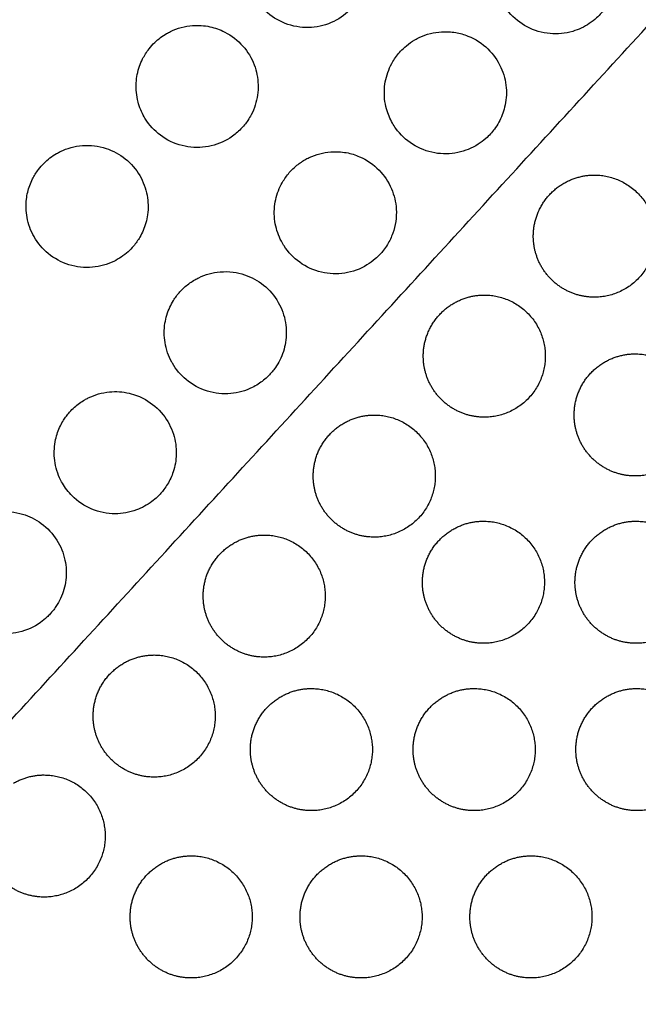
# Model space of a CAD drawing. Header units: millimetres. Extents: x -125 to 375, y 0 to 433.
# Tile 4 of 50: x 44 to 75, y 34 to 82. Entities that reach past the tile are written whole.
import ezdxf

# ---------------------------------------------------------------- set-up
doc = ezdxf.new("R2010")
doc.units = ezdxf.units.MM
doc.layers.add('Layer 01', color=18, linetype='Continuous', true_color=0x000000)

msp = doc.modelspace()

# ---------------------------------------------------------------- linework, layer by layer
at = {"layer": 'Layer 01'}
for points in [[(0, 0, 76), (26.847, 85.36, 83.178), (53.694, 170.72, 90.355)], [(0, 0, 76), (60.501, 65.93, 83.178), (121.001, 131.86, 90.355)]]:
    msp.add_open_spline(points, degree=2, dxfattribs=at)
for points, knots in [([(58.025, 87.617, 85.211), (58.235, 87.632, 85.219), (58.446, 87.625, 85.225), (58.846, 87.569, 85.232), (59.034, 87.523, 85.234), (59.562, 87.341, 85.233), (59.884, 87.159, 85.227), (60.448, 86.686, 85.2), (60.684, 86.398, 85.181), (61.031, 85.771, 85.134), (61.144, 85.44, 85.107), (61.25, 84.78, 85.05), (61.249, 84.456, 85.021), (61.155, 83.885, 84.967), (61.081, 83.637, 84.943), (60.922, 83.281, 84.907), (60.86, 83.164, 84.895), (60.737, 82.964, 84.874), (60.679, 82.879, 84.865), (60.549, 82.71, 84.847), (60.477, 82.627, 84.838), (60.286, 82.428, 84.815), (60.161, 82.317, 84.803), (59.723, 81.991, 84.763), (59.377, 81.824, 84.741), (58.638, 81.627, 84.706), (58.251, 81.6, 84.694), (57.477, 81.696, 84.684), (57.099, 81.821, 84.685), (56.427, 82.203, 84.701), (56.136, 82.45, 84.714), (55.803, 82.864, 84.74), (55.716, 82.991, 84.748), (55.639, 83.125, 84.757)], [-17.599757, -17.599757, -17.599757, -17.599757, -16.966235, -16.966235, -16.386039, -16.386039, -15.284553, -15.284553, -14.172651, -14.172651, -13.126038, -13.126038, -12.155459, -12.155459, -11.378653, -11.378653, -10.978712, -10.978712, -10.66866, -10.66866, -10.336798, -10.336798, -9.835285, -9.835285, -8.690185, -8.690185, -7.533699, -7.533699, -6.346134, -6.346134, -5.210056, -5.210056, -4.744814, -4.744814, -4.744814, -4.744814]), ([(70.282, 87.311, 85.446), (70.632, 87.33, 85.452), (70.983, 87.286, 85.452), (71.614, 87.093, 85.44), (71.894, 86.957, 85.429), (72.461, 86.564, 85.395), (72.73, 86.29, 85.369), (73.139, 85.673, 85.309), (73.282, 85.34, 85.275), (73.438, 84.664, 85.206), (73.458, 84.327, 85.171), (73.385, 83.652, 85.1), (73.29, 83.32, 85.065), (73.073, 82.87, 85.016), (72.993, 82.733, 85.002), (72.839, 82.511, 84.978), (72.77, 82.423, 84.968), (72.623, 82.255, 84.95), (72.546, 82.176, 84.941), (72.352, 81.999, 84.922), (72.232, 81.905, 84.911), (71.854, 81.653, 84.883), (71.578, 81.524, 84.869), (70.927, 81.332, 84.846), (70.549, 81.294, 84.84), (69.783, 81.362, 84.843), (69.402, 81.473, 84.852), (68.71, 81.834, 84.883), (68.404, 82.078, 84.905), (68.036, 82.511, 84.945), (67.931, 82.659, 84.959), (67.841, 82.815, 84.973)], [-17.558771, -17.558771, -17.558771, -17.558771, -16.504766, -16.504766, -15.574568, -15.574568, -14.426832, -14.426832, -13.342451, -13.342451, -12.32911, -12.32911, -11.293203, -11.293203, -10.817239, -10.817239, -10.47784, -10.47784, -10.145493, -10.145493, -9.686412, -9.686412, -8.776064, -8.776064, -7.643981, -7.643981, -6.461838, -6.461838, -5.295622, -5.295622, -4.748749, -4.748749, -4.748749, -4.748749]), ([(50.23, 77.23, 84.09), (50.097, 77.461, 84.105), (49.995, 77.708, 84.122), (49.846, 78.274, 84.163), (49.814, 78.593, 84.188), (49.85, 79.187, 84.238), (49.905, 79.46, 84.262), (50.04, 79.845, 84.298), (50.091, 79.966, 84.31), (50.193, 80.169, 84.33), (50.241, 80.253, 84.339), (50.345, 80.418, 84.356), (50.403, 80.499, 84.365), (50.552, 80.69, 84.386), (50.648, 80.797, 84.398), (50.925, 81.063, 84.429), (51.119, 81.208, 84.448), (51.328, 81.328, 84.465)], [-4.744431, -4.744431, -4.744431, -4.744431, -3.941593, -3.941593, -2.981107, -2.981107, -2.144759, -2.144759, -1.750069, -1.750069, -1.458893, -1.458893, -1.159712, -1.159712, -0.727755, -0.727755, 0, 0, 0, 0]), ([(52.604, 81.722, 84.542), (52.889, 81.743, 84.554), (53.175, 81.724, 84.561), (53.709, 81.61, 84.569), (53.954, 81.523, 84.57), (54.526, 81.233, 84.562), (54.83, 80.997, 84.551), (55.319, 80.44, 84.517), (55.506, 80.129, 84.495), (55.752, 79.479, 84.444), (55.817, 79.147, 84.416), (55.836, 78.475, 84.357), (55.788, 78.138, 84.326), (55.633, 77.652, 84.278), (55.566, 77.492, 84.263), (55.436, 77.245, 84.237), (55.382, 77.154, 84.228), (55.271, 76.987, 84.21), (55.215, 76.912, 84.202), (55.084, 76.75, 84.185), (55.006, 76.665, 84.175), (54.775, 76.439, 84.149), (54.612, 76.31, 84.134), (54.115, 75.994, 84.094), (53.759, 75.853, 84.073), (53.004, 75.711, 84.041), (52.613, 75.713, 84.031), (51.84, 75.869, 84.024), (51.468, 76.026, 84.027), (50.831, 76.461, 84.045), (50.566, 76.725, 84.059), (50.311, 77.095, 84.081), (50.269, 77.162, 84.086), (50.23, 77.23, 84.09)], [-17.611854, -17.611854, -17.611854, -17.611854, -16.751794, -16.751794, -15.971839, -15.971839, -14.824628, -14.824628, -13.741607, -13.741607, -12.729184, -12.729184, -11.710844, -11.710844, -11.188999, -11.188999, -10.868627, -10.868627, -10.585285, -10.585285, -10.23913, -10.23913, -9.611439, -9.611439, -8.467848, -8.467848, -7.300669, -7.300669, -6.098504, -6.098504, -4.982413, -4.982413, -4.744431, -4.744431, -4.744431, -4.744431]), ([(51.328, 81.328, 84.465), (51.39, 81.364, 84.471), (51.453, 81.398, 84.476), (51.857, 81.594, 84.506), (52.226, 81.694, 84.527), (52.604, 81.722, 84.542)], [-1.355496, -1.355496, -1.355496, -1.355496, -1.13951, -1.13951, 0, 0, 0, 0]), ([(64.84, 81.415, 84.799), (65.073, 81.43, 84.804), (65.307, 81.417, 84.806), (65.744, 81.342, 84.804), (65.946, 81.285, 84.8), (66.507, 81.062, 84.785), (66.84, 80.846, 84.766), (67.388, 80.312, 84.718), (67.604, 80.006, 84.688), (67.904, 79.352, 84.623), (67.992, 79.012, 84.588), (68.047, 78.343, 84.519), (68.021, 78.02, 84.485), (67.881, 77.45, 84.425), (67.784, 77.203, 84.399), (67.592, 76.855, 84.361), (67.521, 76.743, 84.349), (67.381, 76.554, 84.329), (67.316, 76.476, 84.32), (67.176, 76.321, 84.303), (67.099, 76.246, 84.295), (66.899, 76.069, 84.276), (66.771, 75.973, 84.265), (66.332, 75.694, 84.234), (65.996, 75.558, 84.218), (65.27, 75.406, 84.199), (64.885, 75.4, 84.196), (64.12, 75.535, 84.205), (63.749, 75.68, 84.217), (63.095, 76.097, 84.253), (62.816, 76.361, 84.277), (62.536, 76.751, 84.313), (62.482, 76.835, 84.32), (62.432, 76.921, 84.328)], [-17.588822, -17.588822, -17.588822, -17.588822, -16.885684, -16.885684, -16.256484, -16.256484, -15.071585, -15.071585, -13.952048, -13.952048, -12.89895, -12.89895, -11.924584, -11.924584, -11.12624, -11.12624, -10.725065, -10.725065, -10.41871, -10.41871, -10.095025, -10.095025, -9.613103, -9.613103, -8.529681, -8.529681, -7.382569, -7.382569, -6.195906, -6.195906, -5.048737, -5.048737, -4.747914, -4.747914, -4.747914, -4.747914]), ([(63.53, 81.019, 84.742), (63.609, 81.064, 84.748), (63.689, 81.106, 84.753), (64.108, 81.3, 84.778), (64.47, 81.391, 84.792), (64.84, 81.415, 84.799)], [-1.387872, -1.387872, -1.387872, -1.387872, -1.114702, -1.114702, 0, 0, 0, 0]), ([(62.432, 76.921, 84.328), (62.305, 77.142, 84.349), (62.206, 77.378, 84.371), (62.05, 77.942, 84.424), (62.016, 78.272, 84.455), (62.055, 78.921, 84.519), (62.125, 79.235, 84.55), (62.302, 79.679, 84.595), (62.372, 79.82, 84.61), (62.507, 80.047, 84.634), (62.567, 80.136, 84.643), (62.692, 80.304, 84.661), (62.758, 80.382, 84.67), (62.918, 80.556, 84.689), (63.015, 80.648, 84.699), (63.247, 80.84, 84.721), (63.385, 80.935, 84.732), (63.53, 81.019, 84.742)], [-4.747914, -4.747914, -4.747914, -4.747914, -3.976701, -3.976701, -2.981831, -2.981831, -2.01501, -2.01501, -1.5401, -1.5401, -1.216953, -1.216953, -0.907926, -0.907926, -0.505552, -0.505552, 0, 0, 0, 0]), ([(47.188, 75.827, 83.869), (47.581, 75.858, 83.886), (47.977, 75.81, 83.896), (48.694, 75.575, 83.901), (49.013, 75.403, 83.898), (49.582, 74.948, 83.878), (49.824, 74.666, 83.861), (50.185, 74.049, 83.819), (50.306, 73.722, 83.794), (50.427, 73.068, 83.741), (50.434, 72.747, 83.713), (50.355, 72.164, 83.66), (50.282, 71.902, 83.635), (50.127, 71.54, 83.599), (50.072, 71.431, 83.588), (49.966, 71.248, 83.569), (49.917, 71.173, 83.561), (49.814, 71.027, 83.546), (49.758, 70.956, 83.538), (49.616, 70.79, 83.52), (49.527, 70.697, 83.509), (49.221, 70.421, 83.477), (48.986, 70.262, 83.457), (48.403, 69.979, 83.417), (48.049, 69.88, 83.399), (47.295, 69.813, 83.371), (46.902, 69.855, 83.364), (46.155, 70.087, 83.36), (45.808, 70.275, 83.365), (45.231, 70.752, 83.385), (44.999, 71.027, 83.399), (44.821, 71.336, 83.418)], [-17.620128, -17.620128, -17.620128, -17.620128, -16.432634, -16.432634, -15.351536, -15.351536, -14.241726, -14.241726, -13.19866, -13.19866, -12.237056, -12.237056, -11.42067, -11.42067, -11.050306, -11.050306, -10.782201, -10.782201, -10.510332, -10.510332, -10.122144, -10.122144, -9.269312, -9.269312, -8.171485, -8.171485, -6.993731, -6.993731, -5.818357, -5.818357, -4.743837, -4.743837, -4.743837, -4.743837]), ([(45.919, 75.434, 83.789), (45.978, 75.469, 83.794), (46.039, 75.501, 83.799), (46.441, 75.697, 83.83), (46.81, 75.798, 83.852), (47.188, 75.827, 83.869)], [-1.348677, -1.348677, -1.348677, -1.348677, -1.140419, -1.140419, 0, 0, 0, 0]), ([(59.397, 75.518, 84.152), (59.653, 75.537, 84.157), (59.91, 75.524, 84.159), (60.385, 75.437, 84.157), (60.604, 75.37, 84.153), (61.172, 75.124, 84.136), (61.498, 74.9, 84.117), (62.029, 74.355, 84.068), (62.235, 74.045, 84.038), (62.516, 73.387, 83.973), (62.596, 73.047, 83.938), (62.64, 72.3, 83.861), (62.582, 71.897, 83.819), (62.377, 71.324, 83.758), (62.288, 71.137, 83.738), (62.122, 70.865, 83.709), (62.057, 70.772, 83.699), (61.931, 70.61, 83.681), (61.872, 70.541, 83.674), (61.738, 70.398, 83.658), (61.663, 70.326, 83.65), (61.457, 70.148, 83.631), (61.321, 70.049, 83.62), (60.842, 69.758, 83.587), (60.47, 69.622, 83.571), (59.702, 69.503, 83.554), (59.315, 69.518, 83.553), (58.555, 69.695, 83.566), (58.192, 69.86, 83.579), (57.565, 70.31, 83.618), (57.303, 70.585, 83.643), (57.073, 70.943, 83.675), (57.048, 70.984, 83.679), (57.023, 71.027, 83.682)], [-17.625694, -17.625694, -17.625694, -17.625694, -16.855368, -16.855368, -16.171098, -16.171098, -14.992124, -14.992124, -13.878183, -13.878183, -12.832259, -12.832259, -11.615664, -11.615664, -10.993021, -10.993021, -10.651579, -10.651579, -10.375665, -10.375665, -10.06249, -10.06249, -9.55527, -9.55527, -8.374199, -8.374199, -7.219089, -7.219089, -6.02993, -6.02993, -4.895408, -4.895408, -4.748092, -4.748092, -4.748092, -4.748092]), ([(58.121, 75.125, 84.094), (58.192, 75.166, 84.099), (58.265, 75.204, 84.104), (58.672, 75.396, 84.129), (59.03, 75.491, 84.144), (59.397, 75.518, 84.152)], [-1.354072, -1.354072, -1.354072, -1.354072, -1.106552, -1.106552, 0, 0, 0, 0]), ([(44.821, 71.336, 83.418), (44.818, 71.341, 83.418), (44.815, 71.347, 83.419), (44.645, 71.645, 83.437), (44.529, 71.964, 83.458), (44.414, 72.591, 83.504), (44.404, 72.892, 83.528), (44.467, 73.423, 83.572), (44.522, 73.652, 83.592), (44.643, 73.98, 83.623), (44.689, 74.086, 83.633), (44.78, 74.267, 83.651), (44.823, 74.343, 83.659), (44.918, 74.496, 83.675), (44.971, 74.573, 83.683), (45.111, 74.758, 83.703), (45.203, 74.863, 83.715), (45.486, 75.145, 83.749), (45.694, 75.304, 83.77), (45.919, 75.434, 83.789)], [-4.743837, -4.743837, -4.743837, -4.743837, -4.725461, -4.725461, -3.709758, -3.709758, -2.805991, -2.805991, -2.097649, -2.097649, -1.750382, -1.750382, -1.486243, -1.486243, -1.206424, -1.206424, -0.785161, -0.785161, 0, 0, 0, 0]), ([(57.023, 71.027, 83.682), (56.872, 71.288, 83.706), (56.762, 71.57, 83.732), (56.624, 72.181, 83.789), (56.604, 72.506, 83.82), (56.667, 73.134, 83.881), (56.745, 73.434, 83.911), (56.923, 73.845, 83.953), (56.987, 73.969, 83.966), (57.111, 74.172, 83.987), (57.166, 74.253, 83.996), (57.281, 74.406, 84.012), (57.341, 74.479, 84.02), (57.492, 74.644, 84.038), (57.585, 74.734, 84.048), (57.82, 74.932, 84.071), (57.967, 75.035, 84.083), (58.121, 75.125, 84.094)], [-4.748092, -4.748092, -4.748092, -4.748092, -3.836888, -3.836888, -2.859048, -2.859048, -1.930399, -1.930399, -1.507263, -1.507263, -1.213056, -1.213056, -0.928767, -0.928767, -0.538969, -0.538969, 0, 0, 0, 0]), ([(51.614, 65.132, 83.036), (51.605, 65.148, 83.037), (51.596, 65.165, 83.039), (51.42, 65.483, 83.067), (51.307, 65.811, 83.097), (51.201, 66.463, 83.157), (51.199, 66.781, 83.188), (51.291, 67.37, 83.245), (51.372, 67.639, 83.271), (51.542, 68.005, 83.309), (51.6, 68.113, 83.32), (51.712, 68.293, 83.339), (51.762, 68.365, 83.346), (51.868, 68.506, 83.362), (51.923, 68.573, 83.369), (52.064, 68.73, 83.386), (52.153, 68.817, 83.396), (52.391, 69.024, 83.42), (52.547, 69.135, 83.433), (52.712, 69.23, 83.445)], [-4.746492, -4.746492, -4.746492, -4.746492, -4.690487, -4.690487, -3.650456, -3.650456, -2.695955, -2.695955, -1.85185, -1.85185, -1.479406, -1.479406, -1.213621, -1.213621, -0.9503, -0.9503, -0.577051, -0.577051, 0, 0, 0, 0]), ([(53.956, 69.621, 83.503), (54.17, 69.64, 83.508), (54.385, 69.635, 83.511), (54.789, 69.583, 83.512), (54.976, 69.54, 83.51), (55.497, 69.367, 83.501), (55.813, 69.195, 83.488), (56.384, 68.736, 83.449), (56.63, 68.448, 83.422), (56.992, 67.814, 83.362), (57.112, 67.479, 83.328), (57.225, 66.808, 83.26), (57.226, 66.479, 83.226), (57.126, 65.854, 83.161), (57.031, 65.56, 83.13), (56.83, 65.159, 83.087), (56.757, 65.038, 83.074), (56.624, 64.846, 83.053), (56.568, 64.773, 83.045), (56.454, 64.637, 83.03), (56.397, 64.574, 83.023), (56.259, 64.436, 83.008), (56.177, 64.362, 83), (55.921, 64.157, 82.978), (55.736, 64.039, 82.964), (55.207, 63.778, 82.934), (54.847, 63.677, 82.922), (54.092, 63.61, 82.91), (53.704, 63.651, 82.911), (52.951, 63.881, 82.928), (52.596, 64.074, 82.944), (52.019, 64.556, 82.985), (51.79, 64.828, 83.009), (51.614, 65.132, 83.036)], [-17.652135, -17.652135, -17.652135, -17.652135, -17.006778, -17.006778, -16.428733, -16.428733, -15.356325, -15.356325, -14.223446, -14.223446, -13.156297, -13.156297, -12.168739, -12.168739, -11.242014, -11.242014, -10.814866, -10.814866, -10.5377, -10.5377, -10.280647, -10.280647, -9.948915, -9.948915, -9.290157, -9.290157, -8.175171, -8.175171, -7.011062, -7.011062, -5.807849, -5.807849, -4.746492, -4.746492, -4.746492, -4.746492]), ([(52.712, 69.23, 83.445), (52.776, 69.267, 83.449), (52.842, 69.302, 83.454), (53.237, 69.493, 83.479), (53.592, 69.59, 83.494), (53.956, 69.621, 83.503)], [-1.321452, -1.321452, -1.321452, -1.321452, -1.098492, -1.098492, 0, 0, 0, 0]), ([(48.517, 63.724, 82.853), (48.842, 63.755, 82.861), (49.17, 63.733, 82.865), (49.766, 63.594, 82.861), (50.034, 63.489, 82.855), (50.618, 63.158, 82.83), (50.913, 62.906, 82.809), (51.378, 62.321, 82.756), (51.55, 61.998, 82.725), (51.764, 61.331, 82.66), (51.812, 60.995, 82.626), (51.794, 60.364, 82.561), (51.744, 60.073, 82.53), (51.581, 59.583, 82.478), (51.488, 59.38, 82.457), (51.318, 59.099, 82.426), (51.259, 59.012, 82.417), (51.149, 58.866, 82.401), (51.099, 58.805, 82.395), (50.993, 58.686, 82.382), (50.937, 58.627, 82.375), (50.79, 58.487, 82.36), (50.698, 58.408, 82.351), (50.37, 58.163, 82.324), (50.115, 58.025, 82.308), (49.508, 57.8, 82.281), (49.152, 57.737, 82.272), (48.402, 57.739, 82.267), (48.015, 57.817, 82.271), (47.292, 58.117, 82.294), (46.963, 58.337, 82.312), (46.498, 58.8, 82.351), (46.337, 59.01, 82.369), (46.205, 59.238, 82.388)], [-17.681556, -17.681556, -17.681556, -17.681556, -16.699958, -16.699958, -15.840114, -15.840114, -14.682003, -14.682003, -13.588131, -13.588131, -12.56771, -12.56771, -11.681792, -11.681792, -11.007528, -11.007528, -10.691047, -10.691047, -10.45535, -10.45535, -10.209413, -10.209413, -9.844071, -9.844071, -8.975849, -8.975849, -7.895898, -7.895898, -6.721324, -6.721324, -5.541707, -5.541707, -4.745914, -4.745914, -4.745914, -4.745914]), ([(47.303, 63.336, 82.794), (47.361, 63.369, 82.798), (47.42, 63.401, 82.802), (47.804, 63.59, 82.827), (48.156, 63.69, 82.843), (48.517, 63.724, 82.853)], [-1.291571, -1.291571, -1.291571, -1.291571, -1.091364, -1.091364, 0, 0, 0, 0]), ([(46.205, 59.238, 82.388), (46.156, 59.324, 82.396), (46.11, 59.413, 82.404), (45.93, 59.811, 82.439), (45.845, 60.139, 82.468), (45.788, 60.78, 82.527), (45.808, 61.087, 82.556), (45.926, 61.617, 82.608), (46.004, 61.842, 82.63), (46.155, 62.152, 82.661), (46.208, 62.247, 82.671), (46.308, 62.405, 82.688), (46.353, 62.47, 82.695), (46.449, 62.598, 82.709), (46.5, 62.662, 82.715), (46.632, 62.811, 82.732), (46.716, 62.896, 82.741), (46.958, 63.112, 82.766), (47.125, 63.233, 82.781), (47.303, 63.336, 82.794)], [-4.745914, -4.745914, -4.745914, -4.745914, -4.44527, -4.44527, -3.428527, -3.428527, -2.504292, -2.504292, -1.788621, -1.788621, -1.462597, -1.462597, -1.223977, -1.223977, -0.978769, -0.978769, -0.621488, -0.621488, 0, 0, 0, 0]), ([(43.083, 57.827, 82.201), (43.475, 57.868, 82.212), (43.871, 57.832, 82.216), (44.579, 57.621, 82.208), (44.889, 57.467, 82.199), (45.472, 57.041, 82.166), (45.731, 56.762, 82.142), (46.122, 56.142, 82.085), (46.257, 55.81, 82.053), (46.398, 55.142, 81.986), (46.412, 54.811, 81.953), (46.335, 54.172, 81.887), (46.248, 53.865, 81.854), (46.05, 53.439, 81.809), (45.975, 53.305, 81.795), (45.843, 53.108, 81.774), (45.794, 53.041, 81.766), (45.699, 52.921, 81.753), (45.654, 52.869, 81.748), (45.555, 52.76, 81.736), (45.499, 52.704, 81.73), (45.344, 52.56, 81.714), (45.241, 52.476, 81.704), (44.811, 52.17, 81.67), (44.447, 52.007, 81.651), (43.694, 51.835, 81.628), (43.314, 51.821, 81.624), (42.551, 51.938, 81.628), (42.177, 52.074, 81.637), (41.515, 52.475, 81.668), (41.23, 52.732, 81.689), (40.927, 53.134, 81.722), (40.858, 53.237, 81.73), (40.796, 53.344, 81.739)], [-17.711719, -17.711719, -17.711719, -17.711719, -16.526724, -16.526724, -15.492057, -15.492057, -14.354394, -14.354394, -13.281978, -13.281978, -12.290023, -12.290023, -11.334629, -11.334629, -10.87087, -10.87087, -10.618624, -10.618624, -10.411326, -10.411326, -10.173733, -10.173733, -9.772812, -9.772812, -8.583447, -8.583447, -7.449438, -7.449438, -6.263599, -6.263599, -5.119654, -5.119654, -4.746429, -4.746429, -4.746429, -4.746429])]:
    msp.add_open_spline(points, degree=3, knots=knots, dxfattribs=at)
at = {"layer": 'Layer 01', "extrusion": (-2.90906e-11, 0.108228, -0.994126)}
msp.add_rational_spline([(72.353, 74.377, 84.097), (75.353, 74.377, 84.097), (75.353, 71.377, 83.771), (75.353, 68.377, 83.444), (72.353, 68.377, 83.444), (70.621, 68.377, 83.444), (69.755, 69.877, 83.607)], [1, 0.707106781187, 1, 0.707106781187, 1, 0.807007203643, 0.868347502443], degree=2, knots=[0, 0, 0, 6.017726, 6.017726, 12.035452, 12.035452, 16.000643, 16.000643, 16.000643], dxfattribs=at)
at = {"layer": 'Layer 01', "extrusion": (2.90108e-11, -0.108228, 0.994126)}
msp.add_rational_spline([(70.853, 73.975, 84.053), (71.549, 74.377, 84.097), (72.353, 74.377, 84.097)], [0.868347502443, 0.900099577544, 1], degree=2, dxfattribs=at)
at = {"layer": 'Layer 01', "extrusion": (2.9076e-11, -0.108228, 0.994126)}
msp.add_rational_spline([(69.755, 69.877, 83.607), (69.353, 70.573, 83.683), (69.353, 71.377, 83.771), (69.353, 73.109, 83.959), (70.853, 73.975, 84.053)], [0.868347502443, 0.900099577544, 1, 0.807007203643, 0.868347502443], degree=2, knots=[16.000643, 16.000643, 16.000643, 18.053177, 18.053177, 21.530077, 21.530077, 21.530077], dxfattribs=at)
at = {"layer": 'Layer 01', "extrusion": (-2.90911e-11, 0.108228, -0.994126)}
for points in [[(66.944, 68.482, 83.455), (69.944, 68.482, 83.455), (69.944, 65.482, 83.129), (69.944, 62.482, 82.802), (66.944, 62.482, 82.802), (65.212, 62.482, 82.802), (64.346, 63.982, 82.966)], [(52.536, 40.932, 80.456), (55.536, 40.932, 80.456), (55.536, 37.932, 80.13), (55.536, 34.932, 79.803), (52.536, 34.932, 79.803), (50.804, 34.932, 79.803), (49.938, 36.432, 79.966)]]:
    msp.add_rational_spline(points, [1, 0.707106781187, 1, 0.707106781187, 1, 0.807007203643, 0.868347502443], degree=2, knots=[0, 0, 0, 6.017726, 6.017726, 12.035452, 12.035452, 16.000643, 16.000643, 16.000643], dxfattribs=at)
at = {"layer": 'Layer 01', "extrusion": (2.88758e-11, -0.108228, 0.994126)}
msp.add_rational_spline([(65.444, 68.08, 83.412), (66.14, 68.482, 83.455), (66.944, 68.482, 83.455)], [0.868347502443, 0.900099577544, 1], degree=2, dxfattribs=at)
at = {"layer": 'Layer 01', "extrusion": (2.91003e-11, -0.108228, 0.994126)}
msp.add_rational_spline([(64.346, 63.982, 82.966), (63.944, 64.678, 83.041), (63.944, 65.482, 83.129), (63.944, 67.214, 83.317), (65.444, 68.08, 83.412)], [0.868347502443, 0.900099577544, 1, 0.807007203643, 0.868347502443], degree=2, knots=[16.000643, 16.000643, 16.000643, 18.053177, 18.053177, 21.530077, 21.530077, 21.530077], dxfattribs=at)
at = {"layer": 'Layer 01', "extrusion": (-2.90892e-11, 0.108228, -0.994126)}
msp.add_rational_spline([(74.36, 65.593, 83.141), (77.36, 65.593, 83.141), (77.36, 62.593, 82.814), (77.36, 59.593, 82.488), (74.36, 59.593, 82.488), (72.628, 59.593, 82.488), (71.762, 61.093, 82.651)], [1, 0.707106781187, 1, 0.707106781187, 1, 0.807007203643, 0.868347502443], degree=2, knots=[0, 0, 0, 6.017726, 6.017726, 12.035452, 12.035452, 16.000643, 16.000643, 16.000643], dxfattribs=at)
at = {"layer": 'Layer 01', "extrusion": (2.92425e-11, -0.108228, 0.994126)}
msp.add_rational_spline([(72.86, 65.191, 83.097), (73.556, 65.593, 83.141), (74.36, 65.593, 83.141)], [0.868347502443, 0.900099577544, 1], degree=2, dxfattribs=at)
at = {"layer": 'Layer 01', "extrusion": (2.90792e-11, -0.108228, 0.994126)}
msp.add_rational_spline([(71.762, 61.093, 82.651), (71.36, 61.789, 82.727), (71.36, 62.593, 82.814), (71.36, 64.325, 83.003), (72.86, 65.191, 83.097)], [0.868347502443, 0.900099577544, 1, 0.807007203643, 0.868347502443], degree=2, knots=[16.000643, 16.000643, 16.000643, 18.053177, 18.053177, 21.530077, 21.530077, 21.530077], dxfattribs=at)
at = {"layer": 'Layer 01', "extrusion": (-2.90868e-11, 0.108228, -0.994126)}
msp.add_rational_spline([(61.535, 62.588, 82.814), (64.535, 62.588, 82.814), (64.535, 59.588, 82.487), (64.535, 56.588, 82.161), (61.535, 56.588, 82.161), (59.803, 56.588, 82.161), (58.937, 58.088, 82.324)], [1, 0.707106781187, 1, 0.707106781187, 1, 0.807007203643, 0.868347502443], degree=2, knots=[0, 0, 0, 6.017726, 6.017726, 12.035452, 12.035452, 16.000643, 16.000643, 16.000643], dxfattribs=at)
at = {"layer": 'Layer 01', "extrusion": (2.9224e-11, -0.108228, 0.994126)}
msp.add_rational_spline([(60.035, 62.186, 82.77), (60.731, 62.588, 82.814), (61.535, 62.588, 82.814)], [0.868347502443, 0.900099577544, 1], degree=2, dxfattribs=at)
at = {"layer": 'Layer 01', "extrusion": (2.91101e-11, -0.108228, 0.994126)}
msp.add_rational_spline([(58.937, 58.088, 82.324), (58.535, 58.784, 82.4), (58.535, 59.588, 82.487), (58.535, 61.32, 82.676), (60.035, 62.186, 82.77)], [0.868347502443, 0.900099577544, 1, 0.807007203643, 0.868347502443], degree=2, knots=[16.000643, 16.000643, 16.000643, 18.053177, 18.053177, 21.530077, 21.530077, 21.530077], dxfattribs=at)
at = {"layer": 'Layer 01', "extrusion": (-2.90845e-11, 0.108228, -0.994126)}
msp.add_rational_spline([(66.902, 57.373, 82.246), (69.902, 57.373, 82.246), (69.902, 54.373, 81.919), (69.902, 51.373, 81.593), (66.902, 51.373, 81.593), (65.17, 51.373, 81.593), (64.304, 52.873, 81.756)], [1, 0.707106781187, 1, 0.707106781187, 1, 0.807007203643, 0.868347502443], degree=2, knots=[0, 0, 0, 6.017726, 6.017726, 12.035452, 12.035452, 16.000643, 16.000643, 16.000643], dxfattribs=at)
at = {"layer": 'Layer 01', "extrusion": (2.89699e-11, -0.108228, 0.994126)}
msp.add_rational_spline([(65.402, 56.971, 82.202), (66.098, 57.373, 82.246), (66.902, 57.373, 82.246)], [0.868347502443, 0.900099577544, 1], degree=2, dxfattribs=at)
at = {"layer": 'Layer 01', "extrusion": (-2.90876e-11, 0.108228, -0.994126)}
msp.add_rational_spline([(74.402, 57.373, 82.246), (77.402, 57.373, 82.246), (77.402, 54.373, 81.919), (77.402, 51.373, 81.593), (74.402, 51.373, 81.593), (72.67, 51.373, 81.593), (71.804, 52.873, 81.756)], [1, 0.707106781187, 1, 0.707106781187, 1, 0.807007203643, 0.868347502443], degree=2, knots=[0, 0, 0, 6.017726, 6.017726, 12.035452, 12.035452, 16.000643, 16.000643, 16.000643], dxfattribs=at)
at = {"layer": 'Layer 01', "extrusion": (2.91125e-11, -0.108228, 0.994126)}
msp.add_rational_spline([(72.902, 56.971, 82.202), (73.598, 57.373, 82.246), (74.402, 57.373, 82.246)], [0.868347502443, 0.900099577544, 1], degree=2, dxfattribs=at)
at = {"layer": 'Layer 01', "extrusion": (-2.9085e-11, 0.108228, -0.994126)}
msp.add_rational_spline([(56.126, 56.694, 82.172), (59.126, 56.694, 82.172), (59.126, 53.694, 81.845), (59.126, 50.694, 81.519), (56.126, 50.694, 81.519), (54.394, 50.694, 81.519), (53.528, 52.194, 81.682)], [1, 0.707106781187, 1, 0.707106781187, 1, 0.807007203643, 0.868347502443], degree=2, knots=[0, 0, 0, 6.017726, 6.017726, 12.035452, 12.035452, 16.000643, 16.000643, 16.000643], dxfattribs=at)
at = {"layer": 'Layer 01', "extrusion": (2.91214e-11, -0.108228, 0.994126)}
msp.add_rational_spline([(54.626, 56.292, 82.128), (55.322, 56.694, 82.172), (56.126, 56.694, 82.172)], [0.868347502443, 0.900099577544, 1], degree=2, dxfattribs=at)
at = {"layer": 'Layer 01', "extrusion": (2.91057e-11, -0.108228, 0.994126)}
msp.add_rational_spline([(64.304, 52.873, 81.756), (63.902, 53.569, 81.832), (63.902, 54.373, 81.919), (63.902, 56.105, 82.108), (65.402, 56.971, 82.202)], [0.868347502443, 0.900099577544, 1, 0.807007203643, 0.868347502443], degree=2, knots=[16.000643, 16.000643, 16.000643, 18.053177, 18.053177, 21.530077, 21.530077, 21.530077], dxfattribs=at)
at = {"layer": 'Layer 01', "extrusion": (2.90009e-11, -0.108228, 0.994126)}
msp.add_rational_spline([(71.804, 52.873, 81.756), (71.402, 53.569, 81.832), (71.402, 54.373, 81.919), (71.402, 56.105, 82.108), (72.902, 56.971, 82.202)], [0.868347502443, 0.900099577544, 1, 0.807007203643, 0.868347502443], degree=2, knots=[16.000643, 16.000643, 16.000643, 18.053177, 18.053177, 21.530077, 21.530077, 21.530077], dxfattribs=at)
at = {"layer": 'Layer 01', "extrusion": (2.91117e-11, -0.108228, 0.994126)}
msp.add_rational_spline([(53.528, 52.194, 81.682), (53.126, 52.89, 81.758), (53.126, 53.694, 81.845), (53.126, 55.426, 82.034), (54.626, 56.292, 82.128)], [0.868347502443, 0.900099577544, 1, 0.807007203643, 0.868347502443], degree=2, knots=[16.000643, 16.000643, 16.000643, 18.053177, 18.053177, 21.530077, 21.530077, 21.530077], dxfattribs=at)
at = {"layer": 'Layer 01', "extrusion": (-2.9089e-11, 0.108228, -0.994126)}
msp.add_rational_spline([(50.717, 50.799, 81.53), (53.717, 50.799, 81.53), (53.717, 47.799, 81.204), (53.717, 44.799, 80.877), (50.717, 44.799, 80.877), (48.985, 44.799, 80.877), (48.119, 46.299, 81.04)], [1, 0.707106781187, 1, 0.707106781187, 1, 0.807007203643, 0.868347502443], degree=2, knots=[0, 0, 0, 6.017726, 6.017726, 12.035452, 12.035452, 16.000643, 16.000643, 16.000643], dxfattribs=at)
at = {"layer": 'Layer 01', "extrusion": (2.91233e-11, -0.108228, 0.994126)}
msp.add_rational_spline([(49.217, 50.397, 81.487), (49.913, 50.799, 81.53), (50.717, 50.799, 81.53)], [0.868347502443, 0.900099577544, 1], degree=2, dxfattribs=at)
at = {"layer": 'Layer 01', "extrusion": (2.91e-11, -0.108228, 0.994126)}
msp.add_rational_spline([(48.119, 46.299, 81.04), (47.717, 46.995, 81.116), (47.717, 47.799, 81.204), (47.717, 49.531, 81.392), (49.217, 50.397, 81.487)], [0.868347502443, 0.900099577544, 1, 0.807007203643, 0.868347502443], degree=2, knots=[16.000643, 16.000643, 16.000643, 18.053177, 18.053177, 21.530077, 21.530077, 21.530077], dxfattribs=at)
at = {"layer": 'Layer 01', "extrusion": (-2.9087e-11, 0.108228, -0.994126)}
msp.add_rational_spline([(58.444, 49.152, 81.351), (61.444, 49.152, 81.351), (61.444, 46.152, 81.024), (61.444, 43.152, 80.698), (58.444, 43.152, 80.698), (56.712, 43.152, 80.698), (55.846, 44.652, 80.861)], [1, 0.707106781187, 1, 0.707106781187, 1, 0.807007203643, 0.868347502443], degree=2, knots=[0, 0, 0, 6.017726, 6.017726, 12.035452, 12.035452, 16.000643, 16.000643, 16.000643], dxfattribs=at)
at = {"layer": 'Layer 01', "extrusion": (2.92087e-11, -0.108228, 0.994126)}
msp.add_rational_spline([(56.944, 48.75, 81.307), (57.64, 49.152, 81.351), (58.444, 49.152, 81.351)], [0.868347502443, 0.900099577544, 1], degree=2, dxfattribs=at)
at = {"layer": 'Layer 01', "extrusion": (-2.90908e-11, 0.108228, -0.994126)}
msp.add_rational_spline([(66.444, 49.152, 81.351), (69.444, 49.152, 81.351), (69.444, 46.152, 81.024), (69.444, 43.152, 80.698), (66.444, 43.152, 80.698), (64.712, 43.152, 80.698), (63.846, 44.652, 80.861)], [1, 0.707106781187, 1, 0.707106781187, 1, 0.807007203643, 0.868347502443], degree=2, knots=[0, 0, 0, 6.017726, 6.017726, 12.035452, 12.035452, 16.000643, 16.000643, 16.000643], dxfattribs=at)
at = {"layer": 'Layer 01', "extrusion": (2.91873e-11, -0.108228, 0.994126)}
msp.add_rational_spline([(64.944, 48.75, 81.307), (65.64, 49.152, 81.351), (66.444, 49.152, 81.351)], [0.868347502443, 0.900099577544, 1], degree=2, dxfattribs=at)
at = {"layer": 'Layer 01', "extrusion": (-2.90871e-11, 0.108228, -0.994126)}
msp.add_rational_spline([(74.444, 49.152, 81.351), (77.444, 49.152, 81.351), (77.444, 46.152, 81.024), (77.444, 43.152, 80.698), (74.444, 43.152, 80.698), (72.712, 43.152, 80.698), (71.846, 44.652, 80.861)], [1, 0.707106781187, 1, 0.707106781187, 1, 0.807007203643, 0.868347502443], degree=2, knots=[0, 0, 0, 6.017726, 6.017726, 12.035452, 12.035452, 16.000643, 16.000643, 16.000643], dxfattribs=at)
at = {"layer": 'Layer 01', "extrusion": (2.92173e-11, -0.108228, 0.994126)}
msp.add_rational_spline([(72.944, 48.75, 81.307), (73.64, 49.152, 81.351), (74.444, 49.152, 81.351)], [0.868347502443, 0.900099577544, 1], degree=2, dxfattribs=at)
at = {"layer": 'Layer 01', "extrusion": (2.91102e-11, -0.108228, 0.994126)}
msp.add_rational_spline([(55.846, 44.652, 80.861), (55.444, 45.348, 80.937), (55.444, 46.152, 81.024), (55.444, 47.884, 81.213), (56.944, 48.75, 81.307)], [0.868347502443, 0.900099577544, 1, 0.807007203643, 0.868347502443], degree=2, knots=[16.000643, 16.000643, 16.000643, 18.053177, 18.053177, 21.530077, 21.530077, 21.530077], dxfattribs=at)
at = {"layer": 'Layer 01', "extrusion": (2.9054e-11, -0.108228, 0.994126)}
msp.add_rational_spline([(63.846, 44.652, 80.861), (63.444, 45.348, 80.937), (63.444, 46.152, 81.024), (63.444, 47.884, 81.213), (64.944, 48.75, 81.307)], [0.868347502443, 0.900099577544, 1, 0.807007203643, 0.868347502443], degree=2, knots=[16.000643, 16.000643, 16.000643, 18.053177, 18.053177, 21.530077, 21.530077, 21.530077], dxfattribs=at)
at = {"layer": 'Layer 01', "extrusion": (2.91093e-11, -0.108228, 0.994126)}
msp.add_rational_spline([(71.846, 44.652, 80.861), (71.444, 45.348, 80.937), (71.444, 46.152, 81.024), (71.444, 47.884, 81.213), (72.944, 48.75, 81.307)], [0.868347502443, 0.900099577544, 1, 0.807007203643, 0.868347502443], degree=2, knots=[16.000643, 16.000643, 16.000643, 18.053177, 18.053177, 21.530077, 21.530077, 21.530077], dxfattribs=at)
at = {"layer": 'Layer 01', "extrusion": (-2.90843e-11, 0.108228, -0.994126)}
msp.add_rational_spline([(45.308, 44.905, 80.889), (48.308, 44.905, 80.889), (48.308, 41.905, 80.562), (48.308, 38.905, 80.235), (45.308, 38.905, 80.235), (43.576, 38.905, 80.235), (42.71, 40.405, 80.399)], [1, 0.707106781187, 1, 0.707106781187, 1, 0.807007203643, 0.868347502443], degree=2, knots=[0, 0, 0, 6.017726, 6.017726, 12.035452, 12.035452, 16.000643, 16.000643, 16.000643], dxfattribs=at)
at = {"layer": 'Layer 01', "extrusion": (2.91609e-11, -0.108228, 0.994126)}
msp.add_rational_spline([(43.808, 44.503, 80.845), (44.504, 44.905, 80.889), (45.308, 44.905, 80.889)], [0.868347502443, 0.900099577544, 1], degree=2, dxfattribs=at)
at = {"layer": 'Layer 01', "extrusion": (2.90654e-11, -0.108228, 0.994126)}
msp.add_rational_spline([(51.036, 40.53, 80.412), (51.732, 40.932, 80.456), (52.536, 40.932, 80.456)], [0.868347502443, 0.900099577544, 1], degree=2, dxfattribs=at)
at = {"layer": 'Layer 01', "extrusion": (-2.90918e-11, 0.108228, -0.994126)}
msp.add_rational_spline([(60.886, 40.932, 80.456), (63.886, 40.932, 80.456), (63.886, 37.932, 80.13), (63.886, 34.932, 79.803), (60.886, 34.932, 79.803), (59.154, 34.932, 79.803), (58.288, 36.432, 79.966)], [1, 0.707106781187, 1, 0.707106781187, 1, 0.807007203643, 0.868347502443], degree=2, knots=[0, 0, 0, 6.017726, 6.017726, 12.035452, 12.035452, 16.000643, 16.000643, 16.000643], dxfattribs=at)
at = {"layer": 'Layer 01', "extrusion": (2.89619e-11, -0.108228, 0.994126)}
msp.add_rational_spline([(59.386, 40.53, 80.412), (60.082, 40.932, 80.456), (60.886, 40.932, 80.456)], [0.868347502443, 0.900099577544, 1], degree=2, dxfattribs=at)
at = {"layer": 'Layer 01', "extrusion": (-2.90878e-11, 0.108228, -0.994126)}
msp.add_rational_spline([(69.236, 40.932, 80.456), (72.236, 40.932, 80.456), (72.236, 37.932, 80.13), (72.236, 34.932, 79.803), (69.236, 34.932, 79.803), (67.504, 34.932, 79.803), (66.638, 36.432, 79.966)], [1, 0.707106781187, 1, 0.707106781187, 1, 0.807007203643, 0.868347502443], degree=2, knots=[0, 0, 0, 6.017726, 6.017726, 12.035452, 12.035452, 16.000643, 16.000643, 16.000643], dxfattribs=at)
at = {"layer": 'Layer 01', "extrusion": (2.90952e-11, -0.108228, 0.994126)}
msp.add_rational_spline([(67.736, 40.53, 80.412), (68.432, 40.932, 80.456), (69.236, 40.932, 80.456)], [0.868347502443, 0.900099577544, 1], degree=2, dxfattribs=at)
at = {"layer": 'Layer 01', "extrusion": (2.9059e-11, -0.108228, 0.994126)}
msp.add_rational_spline([(49.938, 36.432, 79.966), (49.536, 37.128, 80.042), (49.536, 37.932, 80.13), (49.536, 39.664, 80.318), (51.036, 40.53, 80.412)], [0.868347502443, 0.900099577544, 1, 0.807007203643, 0.868347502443], degree=2, knots=[16.000643, 16.000643, 16.000643, 18.053177, 18.053177, 21.530077, 21.530077, 21.530077], dxfattribs=at)
at = {"layer": 'Layer 01', "extrusion": (2.91149e-11, -0.108228, 0.994126)}
msp.add_rational_spline([(58.288, 36.432, 79.966), (57.886, 37.128, 80.042), (57.886, 37.932, 80.13), (57.886, 39.664, 80.318), (59.386, 40.53, 80.412)], [0.868347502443, 0.900099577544, 1, 0.807007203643, 0.868347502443], degree=2, knots=[16.000643, 16.000643, 16.000643, 18.053177, 18.053177, 21.530077, 21.530077, 21.530077], dxfattribs=at)
at = {"layer": 'Layer 01', "extrusion": (2.90707e-11, -0.108228, 0.994126)}
msp.add_rational_spline([(66.638, 36.432, 79.966), (66.236, 37.128, 80.042), (66.236, 37.932, 80.13), (66.236, 39.664, 80.318), (67.736, 40.53, 80.412)], [0.868347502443, 0.900099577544, 1, 0.807007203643, 0.868347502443], degree=2, knots=[16.000643, 16.000643, 16.000643, 18.053177, 18.053177, 21.530077, 21.530077, 21.530077], dxfattribs=at)

doc.saveas('drawing.dxf')
